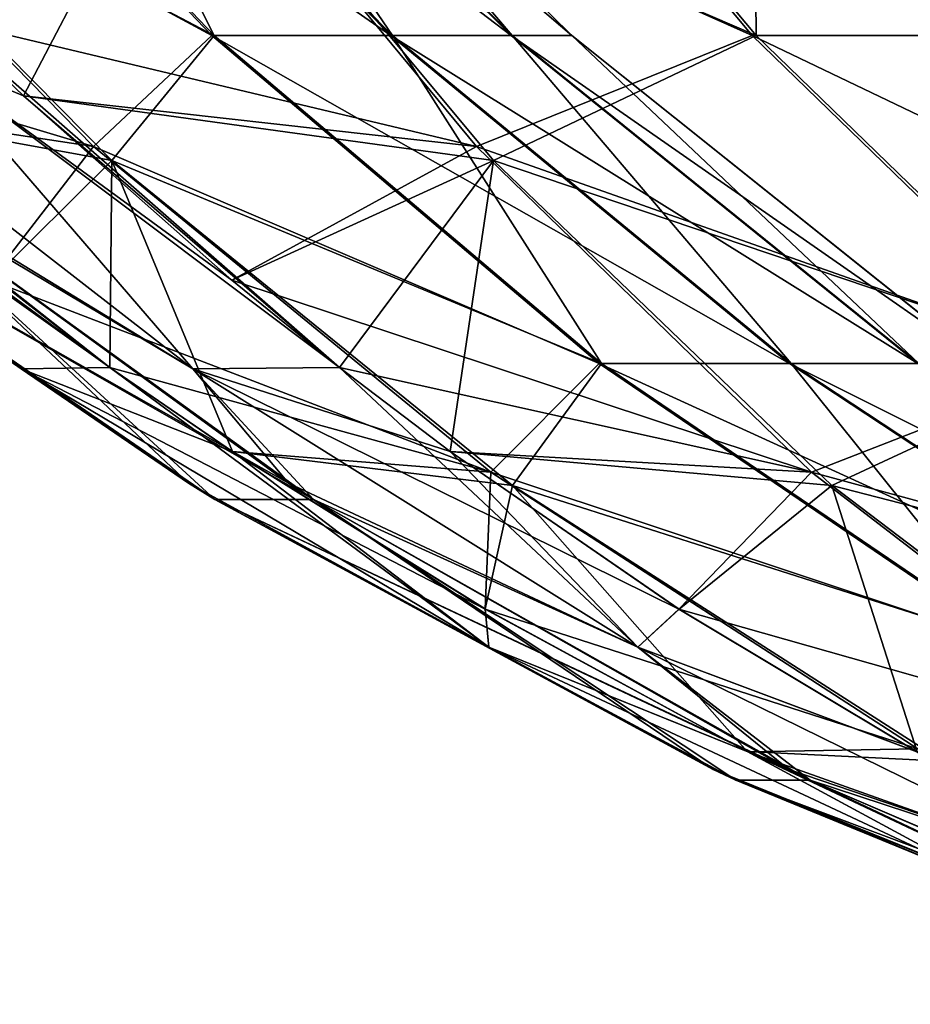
# Model space of a CAD drawing. Header units: millimetres. Extents: x -39.5 to 39.5, y -2 to 94.9.
# Tile 4 of 256: x -35.4 to -34.4, y -1.7 to -0.6. Entities that reach past the tile are written whole.
import ezdxf

# ---------------------------------------------------------------- set-up
doc = ezdxf.new("R2010")
doc.units = ezdxf.units.MM
doc.header["$LTSCALE"] = 65.185185
for name, color, linetype in [('231', 7, 'CONTINUOUS'), ('252', 7, 'CONTINUOUS'), ('253', 7, 'CONTINUOUS'), ('254', 7, 'CONTINUOUS'), ('300', 7, 'CONTINUOUS'), ('301', 7, 'CONTINUOUS'), ('306', 7, 'CONTINUOUS'), ('311', 7, 'CONTINUOUS')]:
    doc.layers.add(name, color=color, linetype=linetype)

msp = doc.modelspace()

# ---------------------------------------------------------------- linework, layer by layer
at = {"layer": '231', "linetype": 'Continuous'}
for points in [[(-35.6068, -0.7343, 5.21), (-35.742, -0.7343, 4.1832), (-35.1229, -1.0854, 5.0505), (-35.6068, -0.7343, 5.21)], [(-35.1229, -1.0854, 5.0505), (-35.742, -0.7343, 4.1832), (-35.0953, -1.1032, 5.0414), (-35.1229, -1.0854, 5.0505)], [(-35.0953, -1.1032, 5.0414), (-35.742, -0.7343, 4.1832), (-35.2043, -1.1032, 4.2137), (-35.0953, -1.1032, 5.0414)], [(-35.2043, -1.1032, 4.2137), (-35.742, -0.7343, 4.1832), (-35.2334, -1.0853, 4.2121), (-35.2043, -1.1032, 4.2137)], [(-35.742, -0.7343, -4.1832), (-35.6068, -0.7343, -5.21), (-35.2332, -1.0854, -4.2121), (-35.742, -0.7343, -4.1832)], [(-35.2332, -1.0854, -4.2121), (-35.6068, -0.7343, -5.21), (-35.2043, -1.1032, -4.2137), (-35.2332, -1.0854, -4.2121)], [(-35.2043, -1.1032, -4.2137), (-35.6068, -0.7343, -5.21), (-35.0953, -1.1032, -5.0414), (-35.2043, -1.1032, -4.2137)], [(-35.0953, -1.1032, -5.0414), (-35.6068, -0.7343, -5.21), (-35.123, -1.0853, -5.0505), (-35.0953, -1.1032, -5.0414)], [(-35.0953, -1.1032, 5.0414), (-35.2043, -1.1032, 4.2137), (-34.5715, -1.4011, 4.8715), (-35.0953, -1.1032, 5.0414)], [(-34.5715, -1.4011, 4.8715), (-35.2043, -1.1032, 4.2137), (-34.548, -1.4128, 4.8639), (-34.5715, -1.4011, 4.8715)], [(-34.548, -1.4128, 4.8639), (-35.2043, -1.1032, 4.2137), (-34.6296, -1.4128, 4.2435), (-34.548, -1.4128, 4.8639)], [(-34.6296, -1.4128, 4.2435), (-35.2043, -1.1032, 4.2137), (-34.6544, -1.4011, 4.2423), (-34.6296, -1.4128, 4.2435)], [(-35.2043, -1.1032, -4.2137), (-35.0953, -1.1032, -5.0414), (-34.6548, -1.4009, -4.2422), (-35.2043, -1.1032, -4.2137)], [(-34.6548, -1.4009, -4.2422), (-35.0953, -1.1032, -5.0414), (-34.6297, -1.4128, -4.2435), (-34.6548, -1.4009, -4.2422)], [(-34.6297, -1.4128, -4.2435), (-35.0953, -1.1032, -5.0414), (-34.548, -1.4128, -4.8639), (-34.6297, -1.4128, -4.2435)], [(-34.548, -1.4128, -4.8639), (-35.0953, -1.1032, -5.0414), (-34.5716, -1.4011, -4.8715), (-34.548, -1.4128, -4.8639)], [(-34.6297, -1.4128, -4.2435), (-34.548, -1.4128, -4.8639), (-34.045, -1.6527, -4.2703), (-34.6297, -1.4128, -4.2435)], [(-34.548, -1.4128, 4.8639), (-34.6296, -1.4128, 4.2435), (-33.9898, -1.6528, 4.6866), (-34.548, -1.4128, 4.8639)], [(-33.9898, -1.6528, 4.6866), (-34.6296, -1.4128, 4.2435), (-33.9708, -1.6598, 4.6807), (-33.9898, -1.6528, 4.6866)], [(-33.9708, -1.6598, 4.6807), (-34.6296, -1.4128, 4.2435), (-34.0248, -1.6598, 4.2711), (-33.9708, -1.6598, 4.6807)], [(-34.0248, -1.6598, 4.2711), (-34.6296, -1.4128, 4.2435), (-34.0446, -1.6528, 4.2703), (-34.0248, -1.6598, 4.2711)], [(-34.045, -1.6527, -4.2703), (-34.548, -1.4128, -4.8639), (-34.0248, -1.6598, -4.2711), (-34.045, -1.6527, -4.2703)], [(-34.0248, -1.6598, -4.2711), (-34.548, -1.4128, -4.8639), (-33.9708, -1.6598, -4.6807), (-34.0248, -1.6598, -4.2711)], [(-33.9708, -1.6598, -4.6807), (-34.548, -1.4128, -4.8639), (-33.9898, -1.6528, -4.6866), (-33.9708, -1.6598, -4.6807)]]:
    msp.add_3dface(points, dxfattribs=at)
at = {"layer": '252', "linetype": 'Continuous'}
for points in [[(-35.2381, -0.3203, 6.5103), (-35.7681, -0.1907, 6.1232), (-35.4795, -0.5971, 5.8256), (-35.2381, -0.3203, 6.5103)], [(-34.6074, -0.592, 6.8645), (-34.9476, -0.1857, 7.0995), (-35.2381, -0.3203, 6.5103), (-34.6074, -0.592, 6.8645)], [(-34.6074, -0.592, 6.8645), (-34.6111, -0.1857, 7.6417), (-34.9476, -0.1857, 7.0995), (-34.6074, -0.592, 6.8645)], [(-34.2495, -0.592, 7.4411), (-34.3293, -0.1857, 8.2143), (-34.6111, -0.1857, 7.6417), (-34.2495, -0.592, 7.4411)], [(-34.2495, -0.592, 7.4411), (-34.6111, -0.1857, 7.6417), (-34.6074, -0.592, 6.8645), (-34.2495, -0.592, 7.4411)], [(-35.2381, -0.3203, 6.5103), (-35.4795, -0.5971, 5.8256), (-35.4152, -0.6586, 5.7893), (-35.2381, -0.3203, 6.5103)], [(-34.8969, -0.7296, 6.2214), (-35.2381, -0.3203, 6.5103), (-35.4152, -0.6586, 5.7893), (-34.8969, -0.7296, 6.2214)], [(-34.8969, -0.7296, 6.2214), (-34.6074, -0.592, 6.8645), (-35.2381, -0.3203, 6.5103), (-34.8969, -0.7296, 6.2214)], [(-34.2345, -0.9534, 6.6069), (-34.6074, -0.592, 6.8645), (-34.8969, -0.7296, 6.2214), (-34.2345, -0.9534, 6.6069)], [(-34.2345, -0.9534, 6.6069), (-34.2495, -0.592, 7.4411), (-34.6074, -0.592, 6.8645), (-34.2345, -0.9534, 6.6069)], [(-34.8969, -0.7296, 6.2214), (-35.4152, -0.6586, 5.7893), (-35.1857, -0.8618, 5.6611), (-34.8969, -0.7296, 6.2214)], [(-35.0668, -0.9579, 5.5954), (-34.8969, -0.7296, 6.2214), (-35.1857, -0.8618, 5.6611), (-35.0668, -0.9579, 5.5954)], [(-34.9448, -1.0505, 5.5284), (-34.8969, -0.7296, 6.2214), (-35.0668, -0.9579, 5.5954), (-34.9448, -1.0505, 5.5284)], [(-34.5239, -1.0881, 5.9056), (-34.8969, -0.7296, 6.2214), (-34.9448, -1.0505, 5.5284), (-34.5239, -1.0881, 5.9056)], [(-34.5239, -1.0881, 5.9056), (-34.2345, -0.9534, 6.6069), (-34.8969, -0.7296, 6.2214), (-34.5239, -1.0881, 5.9056)], [(-33.8329, -1.2659, 6.3295), (-34.2345, -0.9534, 6.6069), (-34.5239, -1.0881, 5.9056), (-33.8329, -1.2659, 6.3295)], [(-34.6925, -1.2241, 5.3922), (-34.5239, -1.0881, 5.9056), (-34.9448, -1.0505, 5.5284), (-34.6925, -1.2241, 5.3922)], [(-34.4301, -1.3815, 5.2535), (-34.5239, -1.0881, 5.9056), (-34.6925, -1.2241, 5.3922), (-34.4301, -1.3815, 5.2535)], [(-34.1235, -1.3917, 5.5666), (-33.8329, -1.2659, 6.3295), (-34.5239, -1.0881, 5.9056), (-34.1235, -1.3917, 5.5666)], [(-34.1235, -1.3917, 5.5666), (-34.5239, -1.0881, 5.9056), (-34.4301, -1.3815, 5.2535), (-34.1235, -1.3917, 5.5666)]]:
    msp.add_3dface(points, dxfattribs=at)
at = {"layer": '253', "linetype": 'Continuous'}
for points in [[(-35.5966, -0.1857, 2.1942), (-35.2074, -0.592, 2.3335), (-35.7387, -0.3054, 2.8321), (-35.5966, -0.1857, 2.1942)], [(-35.2049, -0.592, -2.3265), (-35.5943, -0.1857, -2.1876), (-35.7224, -0.3203, -2.8319), (-35.2049, -0.592, -2.3265)], [(-35.2074, -0.592, 2.3335), (-35.5966, -0.1857, 2.1942), (-35.0102, -0.592, 1.6841), (-35.2074, -0.592, 2.3335)], [(-35.0102, -0.592, 1.6841), (-35.5966, -0.1857, 2.1942), (-35.4113, -0.1857, 1.5835), (-35.0102, -0.592, 1.6841)], [(-35.2049, -0.592, -2.3265), (-35.4096, -0.1857, -1.5767), (-35.5943, -0.1857, -2.1876), (-35.2049, -0.592, -2.3265)], [(-35.0102, -0.592, 1.6841), (-35.4113, -0.1857, 1.5835), (-34.8776, -0.592, 1.0185), (-35.0102, -0.592, 1.6841)], [(-34.8776, -0.592, 1.0185), (-35.4113, -0.1857, 1.5835), (-35.2866, -0.1857, 0.9577), (-34.8776, -0.592, 1.0185)], [(-35.0084, -0.592, -1.6768), (-35.2855, -0.1857, -0.9507), (-35.4096, -0.1857, -1.5767), (-35.0084, -0.592, -1.6768)], [(-35.0084, -0.592, -1.6768), (-35.4096, -0.1857, -1.5767), (-35.2049, -0.592, -2.3265), (-35.0084, -0.592, -1.6768)], [(-34.8776, -0.592, 1.0185), (-35.2866, -0.1857, 0.9577), (-34.8108, -0.592, 0.3431), (-34.8776, -0.592, 1.0185)], [(-34.8108, -0.592, 0.3431), (-35.2866, -0.1857, 0.9577), (-35.2238, -0.1857, 0.3226), (-34.8108, -0.592, 0.3431)], [(-34.8765, -0.592, -1.0111), (-35.2234, -0.1857, -0.3156), (-35.2855, -0.1857, -0.9507), (-34.8765, -0.592, -1.0111)], [(-34.8765, -0.592, -1.0111), (-35.2855, -0.1857, -0.9507), (-35.0084, -0.592, -1.6768), (-34.8765, -0.592, -1.0111)], [(-34.8108, -0.592, 0.3431), (-35.2238, -0.1857, 0.3226), (-34.8105, -0.592, -0.3356), (-34.8108, -0.592, 0.3431)], [(-34.8105, -0.592, -0.3356), (-35.2238, -0.1857, 0.3226), (-35.2234, -0.1857, -0.3156), (-34.8105, -0.592, -0.3356)], [(-34.8105, -0.592, -0.3356), (-35.2234, -0.1857, -0.3156), (-34.8765, -0.592, -1.0111), (-34.8105, -0.592, -0.3356)], [(-35.7387, -0.3054, 2.8321), (-35.338, -0.7144, 3.0216), (-35.8039, -0.5746, 3.5491), (-35.7387, -0.3054, 2.8321)], [(-35.7387, -0.3054, 2.8321), (-35.2074, -0.592, 2.3335), (-35.338, -0.7144, 3.0216), (-35.7387, -0.3054, 2.8321)], [(-35.318, -0.7296, -3.0226), (-35.2049, -0.592, -2.3265), (-35.7224, -0.3203, -2.8319), (-35.318, -0.7296, -3.0226)], [(-35.318, -0.7296, -3.0226), (-35.7224, -0.3203, -2.8319), (-35.7063, -0.659, -3.5742), (-35.318, -0.7296, -3.0226)], [(-35.8039, -0.5746, 3.5491), (-35.338, -0.7144, 3.0216), (-35.7069, -0.6586, 3.5741), (-35.8039, -0.5746, 3.5491)], [(-35.2074, -0.592, 2.3335), (-34.7807, -0.9534, 2.4863), (-35.338, -0.7144, 3.0216), (-35.2074, -0.592, 2.3335)], [(-34.778, -0.9534, -2.4788), (-35.2049, -0.592, -2.3265), (-35.318, -0.7296, -3.0226), (-34.778, -0.9534, -2.4788)], [(-34.7807, -0.9534, 2.4863), (-35.2074, -0.592, 2.3335), (-34.5706, -0.9534, 1.7943), (-34.7807, -0.9534, 2.4863)], [(-34.5706, -0.9534, 1.7943), (-35.2074, -0.592, 2.3335), (-35.0102, -0.592, 1.6841), (-34.5706, -0.9534, 1.7943)], [(-34.778, -0.9534, -2.4788), (-35.0084, -0.592, -1.6768), (-35.2049, -0.592, -2.3265), (-34.778, -0.9534, -2.4788)], [(-34.5706, -0.9534, 1.7943), (-35.0102, -0.592, 1.6841), (-34.4293, -0.9534, 1.0851), (-34.5706, -0.9534, 1.7943)], [(-34.4293, -0.9534, 1.0851), (-35.0102, -0.592, 1.6841), (-34.8776, -0.592, 1.0185), (-34.4293, -0.9534, 1.0851)], [(-34.5687, -0.9534, -1.7866), (-34.8765, -0.592, -1.0111), (-35.0084, -0.592, -1.6768), (-34.5687, -0.9534, -1.7866)], [(-34.5687, -0.9534, -1.7866), (-35.0084, -0.592, -1.6768), (-34.778, -0.9534, -2.4788), (-34.5687, -0.9534, -1.7866)], [(-34.4293, -0.9534, 1.0851), (-34.8776, -0.592, 1.0185), (-34.3582, -0.9534, 0.3655), (-34.4293, -0.9534, 1.0851)], [(-34.3582, -0.9534, 0.3655), (-34.8776, -0.592, 1.0185), (-34.8108, -0.592, 0.3431), (-34.3582, -0.9534, 0.3655)], [(-34.4282, -0.9534, -1.0773), (-34.8105, -0.592, -0.3356), (-34.8765, -0.592, -1.0111), (-34.4282, -0.9534, -1.0773)], [(-34.4282, -0.9534, -1.0773), (-34.8765, -0.592, -1.0111), (-34.5687, -0.9534, -1.7866), (-34.4282, -0.9534, -1.0773)], [(-34.3582, -0.9534, 0.3655), (-34.8108, -0.592, 0.3431), (-34.3578, -0.9534, -0.3576), (-34.3582, -0.9534, 0.3655)], [(-34.3578, -0.9534, -0.3576), (-34.8108, -0.592, 0.3431), (-34.8105, -0.592, -0.3356), (-34.3578, -0.9534, -0.3576)], [(-34.3578, -0.9534, -0.3576), (-34.8105, -0.592, -0.3356), (-34.4282, -0.9534, -1.0773), (-34.3578, -0.9534, -0.3576)], [(-35.7069, -0.6586, 3.5741), (-35.338, -0.7144, 3.0216), (-35.452, -0.8618, 3.6385), (-35.7069, -0.6586, 3.5741)], [(-35.318, -0.7296, -3.0226), (-35.7063, -0.659, -3.5742), (-35.4516, -0.8621, -3.6386), (-35.318, -0.7296, -3.0226)], [(-35.338, -0.7144, 3.0216), (-34.8998, -1.0733, 3.2289), (-35.452, -0.8618, 3.6385), (-35.338, -0.7144, 3.0216)], [(-35.338, -0.7144, 3.0216), (-34.7807, -0.9534, 2.4863), (-34.8998, -1.0733, 3.2289), (-35.338, -0.7144, 3.0216)], [(-35.3201, -0.9579, -3.6713), (-35.318, -0.7296, -3.0226), (-35.4516, -0.8621, -3.6386), (-35.3201, -0.9579, -3.6713)], [(-35.1848, -1.0506, -3.7044), (-35.318, -0.7296, -3.0226), (-35.3201, -0.9579, -3.6713), (-35.1848, -1.0506, -3.7044)], [(-34.876, -1.0881, -3.2311), (-34.778, -0.9534, -2.4788), (-35.318, -0.7296, -3.0226), (-34.876, -1.0881, -3.2311)], [(-34.876, -1.0881, -3.2311), (-35.318, -0.7296, -3.0226), (-35.1848, -1.0506, -3.7044), (-34.876, -1.0881, -3.2311)], [(-35.452, -0.8618, 3.6385), (-34.8998, -1.0733, 3.2289), (-35.3201, -0.9579, 3.6713), (-35.452, -0.8618, 3.6385)], [(-34.7807, -0.9534, 2.4863), (-34.3211, -1.2659, 2.6508), (-34.8998, -1.0733, 3.2289), (-34.7807, -0.9534, 2.4863)], [(-34.3182, -1.2659, -2.6428), (-34.778, -0.9534, -2.4788), (-34.876, -1.0881, -3.2311), (-34.3182, -1.2659, -2.6428)], [(-34.3211, -1.2659, 2.6508), (-34.7807, -0.9534, 2.4863), (-34.0971, -1.2659, 1.913), (-34.3211, -1.2659, 2.6508)], [(-34.0971, -1.2659, 1.913), (-34.7807, -0.9534, 2.4863), (-34.5706, -0.9534, 1.7943), (-34.0971, -1.2659, 1.913)], [(-34.3182, -1.2659, -2.6428), (-34.5687, -0.9534, -1.7866), (-34.778, -0.9534, -2.4788), (-34.3182, -1.2659, -2.6428)], [(-34.0971, -1.2659, 1.913), (-34.5706, -0.9534, 1.7943), (-33.9465, -1.2659, 1.1569), (-34.0971, -1.2659, 1.913)], [(-33.9465, -1.2659, 1.1569), (-34.5706, -0.9534, 1.7943), (-34.4293, -0.9534, 1.0851), (-33.9465, -1.2659, 1.1569)], [(-34.0951, -1.2659, -1.9048), (-34.4282, -0.9534, -1.0773), (-34.5687, -0.9534, -1.7866), (-34.0951, -1.2659, -1.9048)], [(-34.0951, -1.2659, -1.9048), (-34.5687, -0.9534, -1.7866), (-34.3182, -1.2659, -2.6428), (-34.0951, -1.2659, -1.9048)], [(-35.3201, -0.9579, 3.6713), (-34.8998, -1.0733, 3.2289), (-35.185, -1.0505, 3.7043), (-35.3201, -0.9579, 3.6713)], [(-35.185, -1.0505, 3.7043), (-34.8998, -1.0733, 3.2289), (-34.9061, -1.2241, 3.7706), (-35.185, -1.0505, 3.7043)], [(-34.9062, -1.224, -3.7705), (-34.876, -1.0881, -3.2311), (-35.1848, -1.0506, -3.7044), (-34.9062, -1.224, -3.7705)], [(-34.8998, -1.0733, 3.2289), (-34.4293, -1.378, 3.4514), (-34.9061, -1.2241, 3.7706), (-34.8998, -1.0733, 3.2289)], [(-34.8998, -1.0733, 3.2289), (-34.3211, -1.2659, 2.6508), (-34.4293, -1.378, 3.4514), (-34.8998, -1.0733, 3.2289)], [(-34.6172, -1.3812, -3.8366), (-34.876, -1.0881, -3.2311), (-34.9062, -1.224, -3.7705), (-34.6172, -1.3812, -3.8366)], [(-34.4015, -1.3917, -3.4549), (-34.3182, -1.2659, -2.6428), (-34.876, -1.0881, -3.2311), (-34.4015, -1.3917, -3.4549)], [(-34.4015, -1.3917, -3.4549), (-34.876, -1.0881, -3.2311), (-34.6172, -1.3812, -3.8366), (-34.4015, -1.3917, -3.4549)], [(-34.9061, -1.2241, 3.7706), (-34.4293, -1.378, 3.4514), (-34.6168, -1.3814, 3.8367), (-34.9061, -1.2241, 3.7706)], [(-34.4293, -1.378, 3.4514), (-33.9318, -1.625, 3.6867), (-34.6168, -1.3814, 3.8367), (-34.4293, -1.378, 3.4514)], [(-34.3194, -1.5214, -3.9023), (-34.4015, -1.3917, -3.4549), (-34.6172, -1.3812, -3.8366), (-34.3194, -1.5214, -3.9023)], [(-34.6168, -1.3814, 3.8367), (-33.9318, -1.625, 3.6867), (-34.3189, -1.5217, 3.9025), (-34.6168, -1.3814, 3.8367)]]:
    msp.add_3dface(points, dxfattribs=at)
at = {"layer": '254', "linetype": 'Continuous'}
for points in [[(-35.5025, -0.5746, -5.8386), (-35.7871, -0.1688, -6.1327), (-35.2539, -0.3054, -6.5143), (-35.5025, -0.5746, -5.8386)], [(-34.9516, -0.1857, -7.0937), (-34.6117, -0.592, -6.8583), (-35.2539, -0.3054, -6.5143), (-34.9516, -0.1857, -7.0937)], [(-34.6117, -0.592, -6.8583), (-34.9516, -0.1857, -7.0937), (-34.2532, -0.592, -7.4346), (-34.6117, -0.592, -6.8583)], [(-34.2532, -0.592, -7.4346), (-34.9516, -0.1857, -7.0937), (-34.6145, -0.1857, -7.6355), (-34.2532, -0.592, -7.4346)], [(-34.2532, -0.592, -7.4346), (-34.6145, -0.1857, -7.6355), (-33.9528, -0.592, -8.0432), (-34.2532, -0.592, -7.4346)], [(-33.9528, -0.592, -8.0432), (-34.6145, -0.1857, -7.6355), (-34.3321, -0.1857, -8.2078), (-33.9528, -0.592, -8.0432)], [(-35.5025, -0.5746, -5.8386), (-35.2539, -0.3054, -6.5143), (-34.9159, -0.7144, -6.2275), (-35.5025, -0.5746, -5.8386)], [(-35.2539, -0.3054, -6.5143), (-34.6117, -0.592, -6.8583), (-34.9159, -0.7144, -6.2275), (-35.2539, -0.3054, -6.5143)], [(-35.5025, -0.5746, -5.8386), (-34.9159, -0.7144, -6.2275), (-35.4152, -0.6586, -5.7893), (-35.5025, -0.5746, -5.8386)], [(-34.6117, -0.592, -6.8583), (-34.239, -0.9534, -6.6004), (-34.9159, -0.7144, -6.2275), (-34.6117, -0.592, -6.8583)], [(-34.239, -0.9534, -6.6004), (-34.6117, -0.592, -6.8583), (-33.8571, -0.9534, -7.2144), (-34.239, -0.9534, -6.6004)], [(-33.8571, -0.9534, -7.2144), (-34.6117, -0.592, -6.8583), (-34.2532, -0.592, -7.4346), (-33.8571, -0.9534, -7.2144)], [(-35.4152, -0.6586, -5.7893), (-34.9159, -0.7144, -6.2275), (-35.1857, -0.8618, -5.6611), (-35.4152, -0.6586, -5.7893)], [(-34.9159, -0.7144, -6.2275), (-34.5463, -1.0733, -5.9139), (-35.1857, -0.8618, -5.6611), (-34.9159, -0.7144, -6.2275)], [(-34.9159, -0.7144, -6.2275), (-34.239, -0.9534, -6.6004), (-34.5463, -1.0733, -5.9139), (-34.9159, -0.7144, -6.2275)], [(-35.1857, -0.8618, -5.6611), (-34.5463, -1.0733, -5.9139), (-35.0668, -0.9579, -5.5954), (-35.1857, -0.8618, -5.6611)], [(-34.239, -0.9534, -6.6004), (-33.8377, -1.2659, -6.3225), (-34.5463, -1.0733, -5.9139), (-34.239, -0.9534, -6.6004)], [(-35.0668, -0.9579, -5.5954), (-34.5463, -1.0733, -5.9139), (-34.9449, -1.0505, -5.5284), (-35.0668, -0.9579, -5.5954)], [(-34.9449, -1.0505, -5.5284), (-34.5463, -1.0733, -5.9139), (-34.6926, -1.2241, -5.3923), (-34.9449, -1.0505, -5.5284)], [(-34.5463, -1.0733, -5.9139), (-34.1494, -1.378, -5.5771), (-34.6926, -1.2241, -5.3923), (-34.5463, -1.0733, -5.9139)], [(-34.5463, -1.0733, -5.9139), (-33.8377, -1.2659, -6.3225), (-34.1494, -1.378, -5.5771), (-34.5463, -1.0733, -5.9139)], [(-34.6926, -1.2241, -5.3923), (-34.1494, -1.378, -5.5771), (-34.4302, -1.3814, -5.2535), (-34.6926, -1.2241, -5.3923)]]:
    msp.add_3dface(points, dxfattribs=at)
at = {"layer": '300', "linetype": 'Continuous'}
for points in [[(-35.6068, -0.7343, 5.21), (-35.2285, -0.9594, 5.3685), (-35.6882, -0.6025, 5.5207), (-35.6068, -0.7343, 5.21)], [(-35.2285, -0.9594, 5.3685), (-35.5288, -0.6116, 5.7487), (-35.6882, -0.6025, 5.5207), (-35.2285, -0.9594, 5.3685)], [(-35.0668, -0.9579, 5.5954), (-35.4795, -0.5971, 5.8256), (-35.5288, -0.6116, 5.7487), (-35.0668, -0.9579, 5.5954)], [(-35.4152, -0.6586, 5.7893), (-35.4795, -0.5971, 5.8256), (-35.0668, -0.9579, 5.5954), (-35.4152, -0.6586, 5.7893)], [(-35.0668, -0.9579, 5.5954), (-35.5288, -0.6116, 5.7487), (-35.2285, -0.9594, 5.3685), (-35.0668, -0.9579, 5.5954)], [(-35.4152, -0.6586, 5.7893), (-35.0668, -0.9579, 5.5954), (-35.1857, -0.8618, 5.6611), (-35.4152, -0.6586, 5.7893)], [(-35.6068, -0.7343, 5.21), (-35.1229, -1.0854, 5.0505), (-35.2285, -0.9594, 5.3685), (-35.6068, -0.7343, 5.21)], [(-34.738, -1.266, 5.208), (-35.0668, -0.9579, 5.5954), (-35.2285, -0.9594, 5.3685), (-34.738, -1.266, 5.208)], [(-35.1229, -1.0854, 5.0505), (-35.0953, -1.1032, 5.0414), (-35.2285, -0.9594, 5.3685), (-35.1229, -1.0854, 5.0505)], [(-35.0953, -1.1032, 5.0414), (-34.738, -1.266, 5.208), (-35.2285, -0.9594, 5.3685), (-35.0953, -1.1032, 5.0414)], [(-34.9448, -1.0505, 5.5284), (-35.0668, -0.9579, 5.5954), (-34.738, -1.266, 5.208), (-34.9448, -1.0505, 5.5284)], [(-34.6925, -1.2241, 5.3922), (-34.9448, -1.0505, 5.5284), (-34.738, -1.266, 5.208), (-34.6925, -1.2241, 5.3922)], [(-35.0953, -1.1032, 5.0414), (-34.5715, -1.4011, 4.8715), (-34.738, -1.266, 5.208), (-35.0953, -1.1032, 5.0414)], [(-34.4301, -1.3815, 5.2535), (-34.6925, -1.2241, 5.3922), (-34.738, -1.266, 5.208), (-34.4301, -1.3815, 5.2535)], [(-34.2215, -1.5199, 5.0419), (-34.4301, -1.3815, 5.2535), (-34.738, -1.266, 5.208), (-34.2215, -1.5199, 5.0419)], [(-34.5715, -1.4011, 4.8715), (-34.548, -1.4128, 4.8639), (-34.738, -1.266, 5.208), (-34.5715, -1.4011, 4.8715)], [(-34.548, -1.4128, 4.8639), (-34.2215, -1.5199, 5.0419), (-34.738, -1.266, 5.208), (-34.548, -1.4128, 4.8639)], [(-34.548, -1.4128, 4.8639), (-33.9898, -1.6528, 4.6866), (-34.2215, -1.5199, 5.0419), (-34.548, -1.4128, 4.8639)]]:
    msp.add_3dface(points, dxfattribs=at)
at = {"layer": '301', "linetype": 'Continuous'}
for points in [[(-35.4176, -0.9594, 3.9322), (-35.7723, -0.7109, 4.1815), (-35.901, -0.6025, 3.9042), (-35.4176, -0.9594, 3.9322)], [(-35.4176, -0.9594, 3.9322), (-35.901, -0.6025, 3.9042), (-35.8061, -0.6116, 3.6427), (-35.4176, -0.9594, 3.9322)], [(-35.452, -0.8618, 3.6385), (-35.3201, -0.9579, 3.6713), (-35.8061, -0.6116, 3.6427), (-35.452, -0.8618, 3.6385)], [(-35.3201, -0.9579, 3.6713), (-35.4176, -0.9594, 3.9322), (-35.8061, -0.6116, 3.6427), (-35.3201, -0.9579, 3.6713)], [(-35.742, -0.7343, 4.1832), (-35.7723, -0.7109, 4.1815), (-35.4176, -0.9594, 3.9322), (-35.742, -0.7343, 4.1832)], [(-35.2334, -1.0853, 4.2121), (-35.742, -0.7343, 4.1832), (-35.4176, -0.9594, 3.9322), (-35.2334, -1.0853, 4.2121)], [(-35.3201, -0.9579, 3.6713), (-35.185, -1.0505, 3.7043), (-35.4176, -0.9594, 3.9322), (-35.3201, -0.9579, 3.6713)], [(-35.185, -1.0505, 3.7043), (-34.9061, -1.2241, 3.7706), (-35.4176, -0.9594, 3.9322), (-35.185, -1.0505, 3.7043)], [(-34.9061, -1.2241, 3.7706), (-34.9023, -1.266, 3.9603), (-35.4176, -0.9594, 3.9322), (-34.9061, -1.2241, 3.7706)], [(-34.9023, -1.266, 3.9603), (-35.2334, -1.0853, 4.2121), (-35.4176, -0.9594, 3.9322), (-34.9023, -1.266, 3.9603)], [(-35.2043, -1.1032, 4.2137), (-35.2334, -1.0853, 4.2121), (-34.9023, -1.266, 3.9603), (-35.2043, -1.1032, 4.2137)], [(-34.6544, -1.4011, 4.2423), (-35.2043, -1.1032, 4.2137), (-34.9023, -1.266, 3.9603), (-34.6544, -1.4011, 4.2423)], [(-34.9061, -1.2241, 3.7706), (-34.6168, -1.3814, 3.8367), (-34.9023, -1.266, 3.9603), (-34.9061, -1.2241, 3.7706)], [(-34.6168, -1.3814, 3.8367), (-34.3604, -1.5199, 3.987), (-34.9023, -1.266, 3.9603), (-34.6168, -1.3814, 3.8367)], [(-34.3604, -1.5199, 3.987), (-34.6544, -1.4011, 4.2423), (-34.9023, -1.266, 3.9603), (-34.3604, -1.5199, 3.987)], [(-34.6168, -1.3814, 3.8367), (-34.3189, -1.5217, 3.9025), (-34.3604, -1.5199, 3.987), (-34.6168, -1.3814, 3.8367)], [(-34.6296, -1.4128, 4.2435), (-34.6544, -1.4011, 4.2423), (-34.3604, -1.5199, 3.987), (-34.6296, -1.4128, 4.2435)], [(-34.0446, -1.6528, 4.2703), (-34.6296, -1.4128, 4.2435), (-34.3604, -1.5199, 3.987), (-34.0446, -1.6528, 4.2703)]]:
    msp.add_3dface(points, dxfattribs=at)
at = {"layer": '306', "linetype": 'Continuous'}
for points in [[(-35.742, -0.7343, -4.1832), (-35.4176, -0.9594, -3.9322), (-35.901, -0.6025, -3.9042), (-35.742, -0.7343, -4.1832)], [(-35.4176, -0.9594, -3.9322), (-35.8061, -0.6116, -3.6427), (-35.901, -0.6025, -3.9042), (-35.4176, -0.9594, -3.9322)], [(-35.3201, -0.9579, -3.6713), (-35.7783, -0.5971, -3.5557), (-35.8061, -0.6116, -3.6427), (-35.3201, -0.9579, -3.6713)], [(-35.7063, -0.659, -3.5742), (-35.7783, -0.5971, -3.5557), (-35.3201, -0.9579, -3.6713), (-35.7063, -0.659, -3.5742)], [(-35.3201, -0.9579, -3.6713), (-35.8061, -0.6116, -3.6427), (-35.4176, -0.9594, -3.9322), (-35.3201, -0.9579, -3.6713)], [(-35.7063, -0.659, -3.5742), (-35.3201, -0.9579, -3.6713), (-35.4516, -0.8621, -3.6386), (-35.7063, -0.659, -3.5742)], [(-35.742, -0.7343, -4.1832), (-35.2332, -1.0854, -4.2121), (-35.4176, -0.9594, -3.9322), (-35.742, -0.7343, -4.1832)], [(-34.9023, -1.266, -3.9603), (-35.3201, -0.9579, -3.6713), (-35.4176, -0.9594, -3.9322), (-34.9023, -1.266, -3.9603)], [(-35.2332, -1.0854, -4.2121), (-35.2043, -1.1032, -4.2137), (-35.4176, -0.9594, -3.9322), (-35.2332, -1.0854, -4.2121)], [(-35.2043, -1.1032, -4.2137), (-34.9023, -1.266, -3.9603), (-35.4176, -0.9594, -3.9322), (-35.2043, -1.1032, -4.2137)], [(-35.1848, -1.0506, -3.7044), (-35.3201, -0.9579, -3.6713), (-34.9023, -1.266, -3.9603), (-35.1848, -1.0506, -3.7044)], [(-34.9062, -1.224, -3.7705), (-35.1848, -1.0506, -3.7044), (-34.9023, -1.266, -3.9603), (-34.9062, -1.224, -3.7705)], [(-35.2043, -1.1032, -4.2137), (-34.6548, -1.4009, -4.2422), (-34.9023, -1.266, -3.9603), (-35.2043, -1.1032, -4.2137)], [(-34.6172, -1.3812, -3.8366), (-34.9062, -1.224, -3.7705), (-34.9023, -1.266, -3.9603), (-34.6172, -1.3812, -3.8366)], [(-34.3604, -1.5199, -3.987), (-34.6172, -1.3812, -3.8366), (-34.9023, -1.266, -3.9603), (-34.3604, -1.5199, -3.987)], [(-34.6548, -1.4009, -4.2422), (-34.6297, -1.4128, -4.2435), (-34.9023, -1.266, -3.9603), (-34.6548, -1.4009, -4.2422)], [(-34.6297, -1.4128, -4.2435), (-34.3604, -1.5199, -3.987), (-34.9023, -1.266, -3.9603), (-34.6297, -1.4128, -4.2435)], [(-34.3194, -1.5214, -3.9023), (-34.6172, -1.3812, -3.8366), (-34.3604, -1.5199, -3.987), (-34.3194, -1.5214, -3.9023)], [(-34.6297, -1.4128, -4.2435), (-34.045, -1.6527, -4.2703), (-34.3604, -1.5199, -3.987), (-34.6297, -1.4128, -4.2435)]]:
    msp.add_3dface(points, dxfattribs=at)
at = {"layer": '311', "linetype": 'Continuous'}
for points in [[(-35.5025, -0.5746, -5.8386), (-35.4152, -0.6586, -5.7893), (-35.5288, -0.6116, -5.7487), (-35.5025, -0.5746, -5.8386)], [(-35.2285, -0.9594, -5.3685), (-35.6356, -0.7109, -5.2196), (-35.6882, -0.6025, -5.5207), (-35.2285, -0.9594, -5.3685)], [(-35.2285, -0.9594, -5.3685), (-35.6882, -0.6025, -5.5207), (-35.5288, -0.6116, -5.7487), (-35.2285, -0.9594, -5.3685)], [(-35.4152, -0.6586, -5.7893), (-35.1857, -0.8618, -5.6611), (-35.5288, -0.6116, -5.7487), (-35.4152, -0.6586, -5.7893)], [(-35.1857, -0.8618, -5.6611), (-35.0668, -0.9579, -5.5954), (-35.5288, -0.6116, -5.7487), (-35.1857, -0.8618, -5.6611)], [(-35.0668, -0.9579, -5.5954), (-35.2285, -0.9594, -5.3685), (-35.5288, -0.6116, -5.7487), (-35.0668, -0.9579, -5.5954)], [(-35.6068, -0.7343, -5.21), (-35.6356, -0.7109, -5.2196), (-35.2285, -0.9594, -5.3685), (-35.6068, -0.7343, -5.21)], [(-35.123, -1.0853, -5.0505), (-35.6068, -0.7343, -5.21), (-35.2285, -0.9594, -5.3685), (-35.123, -1.0853, -5.0505)], [(-35.0668, -0.9579, -5.5954), (-34.9449, -1.0505, -5.5284), (-35.2285, -0.9594, -5.3685), (-35.0668, -0.9579, -5.5954)], [(-34.9449, -1.0505, -5.5284), (-34.6926, -1.2241, -5.3923), (-35.2285, -0.9594, -5.3685), (-34.9449, -1.0505, -5.5284)], [(-34.6926, -1.2241, -5.3923), (-34.738, -1.266, -5.208), (-35.2285, -0.9594, -5.3685), (-34.6926, -1.2241, -5.3923)], [(-34.738, -1.266, -5.208), (-35.123, -1.0853, -5.0505), (-35.2285, -0.9594, -5.3685), (-34.738, -1.266, -5.208)], [(-35.0953, -1.1032, -5.0414), (-35.123, -1.0853, -5.0505), (-34.738, -1.266, -5.208), (-35.0953, -1.1032, -5.0414)], [(-34.5716, -1.4011, -4.8715), (-35.0953, -1.1032, -5.0414), (-34.738, -1.266, -5.208), (-34.5716, -1.4011, -4.8715)], [(-34.6926, -1.2241, -5.3923), (-34.4302, -1.3814, -5.2535), (-34.738, -1.266, -5.208), (-34.6926, -1.2241, -5.3923)], [(-34.4302, -1.3814, -5.2535), (-34.2215, -1.5199, -5.0419), (-34.738, -1.266, -5.208), (-34.4302, -1.3814, -5.2535)], [(-34.2215, -1.5199, -5.0419), (-34.5716, -1.4011, -4.8715), (-34.738, -1.266, -5.208), (-34.2215, -1.5199, -5.0419)], [(-34.548, -1.4128, -4.8639), (-34.5716, -1.4011, -4.8715), (-34.2215, -1.5199, -5.0419), (-34.548, -1.4128, -4.8639)], [(-33.9898, -1.6528, -4.6866), (-34.548, -1.4128, -4.8639), (-34.2215, -1.5199, -5.0419), (-33.9898, -1.6528, -4.6866)]]:
    msp.add_3dface(points, dxfattribs=at)

doc.saveas('drawing.dxf')
